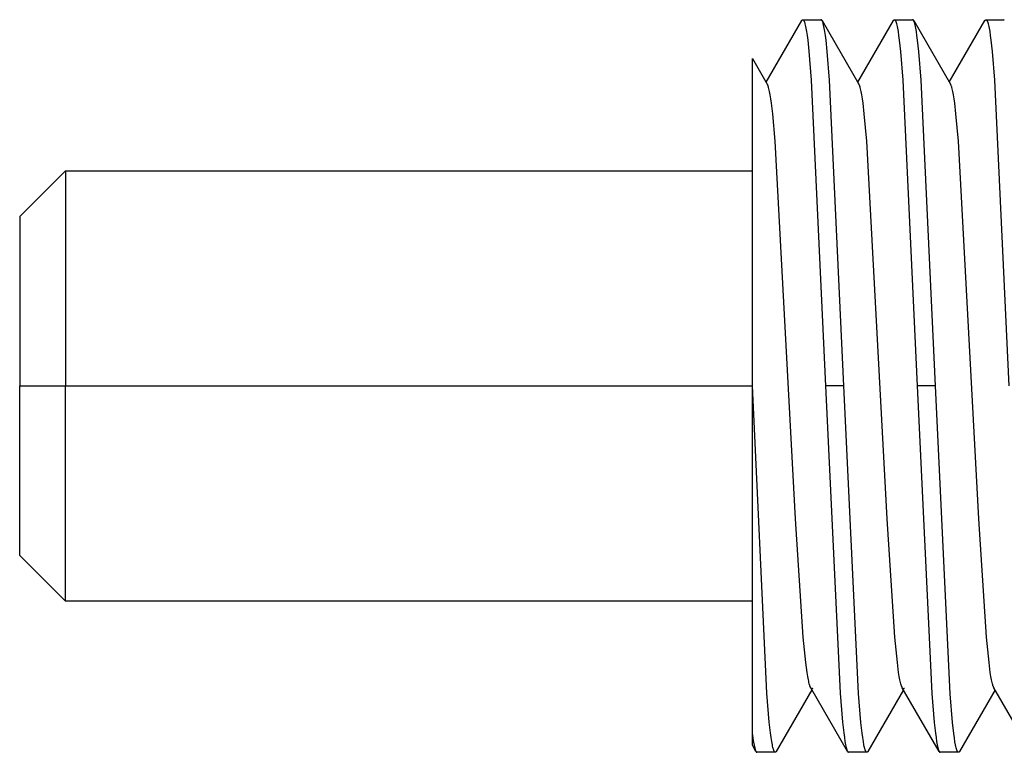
# Model space of a CAD drawing. Header units: millimetres. Extents: x -5878 to -4878, y 4408 to 5408.
# Tile 118 of 119: x -5061.73 to -5050.98, y 5135.51 to 5143.51. Entities that reach past the tile are written whole.
import ezdxf

# ---------------------------------------------------------------- set-up
doc = ezdxf.new("R2010")
doc.units = ezdxf.units.MM
doc.layers.add('SHOW Mini_Safetyfree Holder', color=7, linetype='Continuous', true_color=0x000000)

msp = doc.modelspace()

# ---------------------------------------------------------------- linework, layer by layer
at = {"layer": 'SHOW Mini_Safetyfree Holder', "color": 18, "lineweight": -3, "true_color": 0x000000}
for points in [[(-5053.576, 5142.826), (-5053.187, 5143.498)], [(-5053.187, 5143.498), (-5053.186, 5143.499), (-5053.185, 5143.501), (-5053.185, 5143.502), (-5053.184, 5143.502), (-5053.184, 5143.502), (-5053.184, 5143.503), (-5053.183, 5143.503), (-5053.183, 5143.504), (-5053.183, 5143.504), (-5053.182, 5143.504), (-5053.182, 5143.505), (-5053.182, 5143.505), (-5053.181, 5143.505), (-5053.181, 5143.506), (-5053.181, 5143.506), (-5053.18, 5143.506), (-5053.18, 5143.506), (-5053.18, 5143.506), (-5053.18, 5143.506), (-5053.18, 5143.507), (-5053.179, 5143.507), (-5053.179, 5143.507), (-5053.179, 5143.507), (-5053.179, 5143.507), (-5053.179, 5143.507), (-5053.179, 5143.507), (-5053.178, 5143.507), (-5053.178, 5143.507), (-5053.178, 5143.507), (-5053.178, 5143.507), (-5053.178, 5143.507), (-5053.178, 5143.507), (-5053.177, 5143.508), (-5053.177, 5143.508), (-5053.177, 5143.508), (-5053.177, 5143.508), (-5053.177, 5143.508), (-5053.177, 5143.508), (-5053.176, 5143.508), (-5053.176, 5143.508), (-5053.176, 5143.508), (-5053.176, 5143.508), (-5053.176, 5143.508)], [(-5053.187, 5143.498), (-5053.187, 5143.498)], [(-5053.176, 5143.508), (-5053.176, 5143.508), (-5053.175, 5143.508), (-5053.175, 5143.508), (-5053.175, 5143.508), (-5053.175, 5143.508), (-5053.174, 5143.508), (-5053.174, 5143.508), (-5053.174, 5143.508), (-5053.174, 5143.507), (-5053.174, 5143.507), (-5053.173, 5143.507), (-5053.173, 5143.507), (-5053.173, 5143.507), (-5053.173, 5143.507), (-5053.172, 5143.507), (-5053.172, 5143.507), (-5053.172, 5143.507), (-5053.172, 5143.507), (-5053.172, 5143.506), (-5053.171, 5143.506), (-5053.171, 5143.506), (-5053.171, 5143.506), (-5053.171, 5143.506), (-5053.17, 5143.506), (-5053.17, 5143.505), (-5053.17, 5143.505), (-5053.17, 5143.505), (-5053.17, 5143.505), (-5053.169, 5143.504), (-5053.169, 5143.504), (-5053.168, 5143.503), (-5053.168, 5143.503), (-5053.167, 5143.502), (-5053.167, 5143.502), (-5053.167, 5143.501), (-5053.166, 5143.5), (-5053.166, 5143.5), (-5053.165, 5143.499), (-5053.164, 5143.498), (-5053.163, 5143.496), (-5053.163, 5143.494), (-5053.162, 5143.492), (-5053.161, 5143.49), (-5053.16, 5143.488), (-5053.158, 5143.484), (-5053.157, 5143.479), (-5053.155, 5143.474), (-5053.153, 5143.469), (-5053.152, 5143.462), (-5053.148, 5143.449), (-5053.145, 5143.434), (-5053.142, 5143.417), (-5053.135, 5143.379), (-5053.129, 5143.334), (-5053.122, 5143.283), (-5053.109, 5143.163), (-5053.083, 5142.848), (-5052.926, 5139.508)], [(-5053.176, 5143.508), (-5052.976, 5143.508)], [(-5052.976, 5143.508), (-5052.976, 5143.508), (-5052.976, 5143.508), (-5052.976, 5143.508), (-5052.977, 5143.508), (-5052.977, 5143.508), (-5052.977, 5143.508), (-5052.977, 5143.508), (-5052.977, 5143.508), (-5052.978, 5143.507), (-5052.978, 5143.507), (-5052.978, 5143.507), (-5052.978, 5143.507), (-5052.978, 5143.507), (-5052.979, 5143.507), (-5052.979, 5143.507), (-5052.979, 5143.507)], [(-5052.965, 5143.498), (-5052.965, 5143.499), (-5052.966, 5143.5), (-5052.967, 5143.501), (-5052.967, 5143.502), (-5052.967, 5143.502), (-5052.968, 5143.503), (-5052.968, 5143.503), (-5052.969, 5143.504), (-5052.969, 5143.504), (-5052.969, 5143.504), (-5052.97, 5143.505), (-5052.97, 5143.505), (-5052.97, 5143.505), (-5052.971, 5143.506), (-5052.971, 5143.506), (-5052.971, 5143.506), (-5052.971, 5143.506), (-5052.971, 5143.506), (-5052.972, 5143.506), (-5052.972, 5143.507), (-5052.972, 5143.507), (-5052.972, 5143.507), (-5052.972, 5143.507), (-5052.972, 5143.507), (-5052.973, 5143.507), (-5052.973, 5143.507), (-5052.973, 5143.507), (-5052.973, 5143.507), (-5052.973, 5143.507), (-5052.974, 5143.507), (-5052.974, 5143.507), (-5052.974, 5143.507), (-5052.974, 5143.508), (-5052.974, 5143.508), (-5052.974, 5143.508), (-5052.975, 5143.508), (-5052.975, 5143.508), (-5052.975, 5143.508), (-5052.975, 5143.508), (-5052.975, 5143.508), (-5052.975, 5143.508), (-5052.976, 5143.508), (-5052.976, 5143.508)], [(-5052.726, 5139.508), (-5052.883, 5142.848), (-5052.909, 5143.162), (-5052.922, 5143.283), (-5052.929, 5143.334), (-5052.935, 5143.379), (-5052.942, 5143.417), (-5052.945, 5143.434), (-5052.948, 5143.449), (-5052.952, 5143.462), (-5052.953, 5143.468), (-5052.955, 5143.474), (-5052.957, 5143.479), (-5052.958, 5143.484), (-5052.96, 5143.488), (-5052.961, 5143.49), (-5052.962, 5143.492), (-5052.962, 5143.494), (-5052.963, 5143.495), (-5052.964, 5143.497), (-5052.965, 5143.498)], [(-5052.965, 5143.498), (-5052.563, 5142.803)], [(-5052.576, 5142.826), (-5052.187, 5143.498)], [(-5052.187, 5143.498), (-5052.186, 5143.499), (-5052.185, 5143.5), (-5052.185, 5143.501), (-5052.184, 5143.502), (-5052.184, 5143.502), (-5052.184, 5143.503), (-5052.183, 5143.503), (-5052.183, 5143.504), (-5052.183, 5143.504), (-5052.182, 5143.504), (-5052.182, 5143.505), (-5052.182, 5143.505), (-5052.181, 5143.505), (-5052.181, 5143.506), (-5052.181, 5143.506), (-5052.18, 5143.506), (-5052.18, 5143.506), (-5052.18, 5143.506), (-5052.18, 5143.506), (-5052.18, 5143.507), (-5052.18, 5143.507), (-5052.179, 5143.507), (-5052.179, 5143.507), (-5052.179, 5143.507), (-5052.179, 5143.507), (-5052.179, 5143.507), (-5052.178, 5143.507), (-5052.178, 5143.507), (-5052.178, 5143.507), (-5052.178, 5143.507), (-5052.178, 5143.507), (-5052.178, 5143.507), (-5052.177, 5143.508), (-5052.177, 5143.508), (-5052.177, 5143.508), (-5052.177, 5143.508), (-5052.177, 5143.508), (-5052.177, 5143.508), (-5052.176, 5143.508), (-5052.176, 5143.508), (-5052.176, 5143.508), (-5052.176, 5143.508), (-5052.176, 5143.508)], [(-5052.176, 5143.508), (-5052.176, 5143.508), (-5052.175, 5143.508), (-5052.175, 5143.508), (-5052.175, 5143.508), (-5052.175, 5143.508), (-5052.174, 5143.508), (-5052.174, 5143.508), (-5052.174, 5143.507), (-5052.174, 5143.507), (-5052.174, 5143.507), (-5052.173, 5143.507), (-5052.173, 5143.507), (-5052.173, 5143.507), (-5052.173, 5143.507), (-5052.172, 5143.507), (-5052.172, 5143.507), (-5052.172, 5143.507), (-5052.172, 5143.507), (-5052.172, 5143.506), (-5052.171, 5143.506), (-5052.171, 5143.506), (-5052.171, 5143.506), (-5052.171, 5143.506), (-5052.17, 5143.506), (-5052.17, 5143.505), (-5052.17, 5143.505), (-5052.17, 5143.505), (-5052.17, 5143.505), (-5052.169, 5143.504), (-5052.169, 5143.504), (-5052.168, 5143.503), (-5052.168, 5143.503), (-5052.167, 5143.502), (-5052.167, 5143.502), (-5052.167, 5143.501), (-5052.166, 5143.5), (-5052.166, 5143.5), (-5052.165, 5143.499), (-5052.164, 5143.497), (-5052.163, 5143.496), (-5052.163, 5143.494), (-5052.162, 5143.492), (-5052.161, 5143.49), (-5052.16, 5143.488), (-5052.158, 5143.484), (-5052.157, 5143.479), (-5052.155, 5143.474), (-5052.153, 5143.468), (-5052.152, 5143.462), (-5052.148, 5143.449), (-5052.145, 5143.434), (-5052.142, 5143.417), (-5052.135, 5143.379), (-5052.129, 5143.334), (-5052.122, 5143.283), (-5052.109, 5143.162), (-5052.083, 5142.848), (-5051.926, 5139.508)], [(-5052.176, 5143.508), (-5051.976, 5143.508)], [(-5051.976, 5143.508), (-5051.976, 5143.508), (-5051.976, 5143.508), (-5051.976, 5143.508), (-5051.977, 5143.508), (-5051.977, 5143.508), (-5051.977, 5143.508), (-5051.977, 5143.508), (-5051.977, 5143.508), (-5051.978, 5143.507), (-5051.978, 5143.507), (-5051.978, 5143.507), (-5051.978, 5143.507), (-5051.978, 5143.507), (-5051.979, 5143.507), (-5051.979, 5143.507), (-5051.979, 5143.507)], [(-5051.964, 5143.498), (-5051.965, 5143.499), (-5051.966, 5143.5), (-5051.967, 5143.501), (-5051.967, 5143.502), (-5051.967, 5143.502), (-5051.968, 5143.503), (-5051.968, 5143.503), (-5051.968, 5143.503), (-5051.969, 5143.504), (-5051.969, 5143.504), (-5051.969, 5143.505), (-5051.97, 5143.505), (-5051.97, 5143.505), (-5051.97, 5143.506), (-5051.971, 5143.506), (-5051.971, 5143.506), (-5051.971, 5143.506), (-5051.971, 5143.506), (-5051.972, 5143.506), (-5051.972, 5143.506), (-5051.972, 5143.507), (-5051.972, 5143.507), (-5051.972, 5143.507), (-5051.972, 5143.507), (-5051.973, 5143.507), (-5051.973, 5143.507), (-5051.973, 5143.507), (-5051.973, 5143.507), (-5051.973, 5143.507), (-5051.973, 5143.507), (-5051.974, 5143.507), (-5051.974, 5143.507), (-5051.974, 5143.507), (-5051.974, 5143.508), (-5051.974, 5143.508), (-5051.974, 5143.508), (-5051.975, 5143.508), (-5051.975, 5143.508), (-5051.975, 5143.508), (-5051.975, 5143.508), (-5051.975, 5143.508), (-5051.976, 5143.508), (-5051.976, 5143.508)], [(-5051.965, 5143.498), (-5051.562, 5142.803)], [(-5051.726, 5139.508), (-5051.883, 5142.847), (-5051.909, 5143.162), (-5051.922, 5143.283), (-5051.929, 5143.334), (-5051.935, 5143.379), (-5051.942, 5143.417), (-5051.945, 5143.434), (-5051.948, 5143.449), (-5051.952, 5143.462), (-5051.953, 5143.468), (-5051.955, 5143.474), (-5051.957, 5143.479), (-5051.958, 5143.484), (-5051.96, 5143.488), (-5051.961, 5143.49), (-5051.962, 5143.492), (-5051.962, 5143.494), (-5051.963, 5143.495), (-5051.964, 5143.496), (-5051.964, 5143.498)], [(-5051.576, 5142.826), (-5051.187, 5143.498)], [(-5051.187, 5143.498), (-5051.186, 5143.499), (-5051.185, 5143.5), (-5051.185, 5143.501), (-5051.184, 5143.502), (-5051.184, 5143.502), (-5051.184, 5143.503), (-5051.183, 5143.503), (-5051.183, 5143.504), (-5051.183, 5143.504), (-5051.182, 5143.504), (-5051.182, 5143.505), (-5051.182, 5143.505), (-5051.181, 5143.505), (-5051.181, 5143.506), (-5051.181, 5143.506), (-5051.18, 5143.506), (-5051.18, 5143.506), (-5051.18, 5143.506), (-5051.18, 5143.506), (-5051.18, 5143.506), (-5051.18, 5143.507), (-5051.179, 5143.507), (-5051.179, 5143.507), (-5051.179, 5143.507), (-5051.179, 5143.507), (-5051.179, 5143.507), (-5051.178, 5143.507), (-5051.178, 5143.507), (-5051.178, 5143.507), (-5051.178, 5143.507), (-5051.178, 5143.507), (-5051.178, 5143.507), (-5051.177, 5143.507), (-5051.177, 5143.508), (-5051.177, 5143.508), (-5051.177, 5143.508), (-5051.177, 5143.508), (-5051.177, 5143.508), (-5051.176, 5143.508), (-5051.176, 5143.508), (-5051.176, 5143.508), (-5051.176, 5143.508), (-5051.176, 5143.508)], [(-5051.176, 5143.508), (-5051.176, 5143.508), (-5051.175, 5143.508), (-5051.175, 5143.508), (-5051.175, 5143.508), (-5051.175, 5143.508), (-5051.174, 5143.508), (-5051.174, 5143.508), (-5051.174, 5143.507), (-5051.174, 5143.507), (-5051.174, 5143.507), (-5051.173, 5143.507), (-5051.173, 5143.507), (-5051.173, 5143.507), (-5051.173, 5143.507), (-5051.172, 5143.507), (-5051.172, 5143.507), (-5051.172, 5143.507), (-5051.172, 5143.506), (-5051.172, 5143.506), (-5051.171, 5143.506), (-5051.171, 5143.506), (-5051.171, 5143.506), (-5051.171, 5143.506), (-5051.17, 5143.506), (-5051.17, 5143.505), (-5051.17, 5143.505), (-5051.17, 5143.505), (-5051.17, 5143.505), (-5051.169, 5143.504), (-5051.169, 5143.504), (-5051.168, 5143.503), (-5051.168, 5143.503), (-5051.167, 5143.502), (-5051.167, 5143.502), (-5051.166, 5143.501), (-5051.166, 5143.5), (-5051.166, 5143.5), (-5051.165, 5143.499), (-5051.164, 5143.497), (-5051.163, 5143.496), (-5051.163, 5143.494), (-5051.162, 5143.492), (-5051.161, 5143.49), (-5051.16, 5143.488), (-5051.158, 5143.484), (-5051.157, 5143.479), (-5051.155, 5143.474), (-5051.153, 5143.468), (-5051.152, 5143.462), (-5051.148, 5143.449), (-5051.145, 5143.434), (-5051.142, 5143.417), (-5051.135, 5143.379), (-5051.129, 5143.334), (-5051.122, 5143.283), (-5051.109, 5143.162), (-5051.083, 5142.847), (-5050.926, 5139.508)], [(-5051.176, 5143.508), (-5050.976, 5143.508)], [(-5050.976, 5143.508), (-5050.976, 5143.508), (-5050.976, 5143.508), (-5050.976, 5143.508), (-5050.977, 5143.508), (-5050.977, 5143.508), (-5050.977, 5143.508), (-5050.977, 5143.508), (-5050.977, 5143.508), (-5050.978, 5143.508), (-5050.978, 5143.507), (-5050.978, 5143.507), (-5050.978, 5143.507), (-5050.978, 5143.507), (-5050.979, 5143.507), (-5050.979, 5143.507), (-5050.979, 5143.507)], [(-5053.726, 5139.508), (-5053.726, 5143.085)], [(-5053.726, 5143.085), (-5053.563, 5142.804)], [(-5053.089, 5136.212), (-5053.09, 5136.213), (-5053.091, 5136.215), (-5053.091, 5136.217), (-5053.092, 5136.218), (-5053.094, 5136.222), (-5053.095, 5136.226), (-5053.097, 5136.23), (-5053.099, 5136.235), (-5053.1, 5136.24), (-5053.102, 5136.245), (-5053.105, 5136.256), (-5053.108, 5136.269), (-5053.111, 5136.283), (-5053.115, 5136.299), (-5053.122, 5136.337), (-5053.129, 5136.381), (-5053.142, 5136.487), (-5053.17, 5136.766), (-5053.254, 5138.058), (-5053.476, 5142.183), (-5053.504, 5142.48), (-5053.517, 5142.595), (-5053.524, 5142.644), (-5053.531, 5142.687), (-5053.538, 5142.724), (-5053.542, 5142.74), (-5053.545, 5142.754), (-5053.549, 5142.767), (-5053.55, 5142.773), (-5053.552, 5142.779), (-5053.554, 5142.784), (-5053.556, 5142.789), (-5053.557, 5142.793), (-5053.558, 5142.795), (-5053.559, 5142.797), (-5053.56, 5142.799), (-5053.561, 5142.801), (-5053.562, 5142.802), (-5053.563, 5142.804)], [(-5052.562, 5142.803), (-5052.563, 5142.804), (-5052.564, 5142.805), (-5052.564, 5142.806), (-5052.565, 5142.807), (-5052.565, 5142.808), (-5052.566, 5142.809), (-5052.566, 5142.809), (-5052.567, 5142.81)], [(-5052.089, 5136.212), (-5052.09, 5136.214), (-5052.091, 5136.215), (-5052.091, 5136.217), (-5052.092, 5136.218), (-5052.094, 5136.222), (-5052.095, 5136.226), (-5052.097, 5136.23), (-5052.099, 5136.235), (-5052.1, 5136.24), (-5052.102, 5136.245), (-5052.105, 5136.256), (-5052.108, 5136.269), (-5052.111, 5136.283), (-5052.115, 5136.299), (-5052.122, 5136.337), (-5052.129, 5136.381), (-5052.142, 5136.487), (-5052.17, 5136.766), (-5052.254, 5138.058), (-5052.476, 5142.183), (-5052.504, 5142.48), (-5052.517, 5142.595), (-5052.524, 5142.644), (-5052.531, 5142.687), (-5052.538, 5142.724), (-5052.542, 5142.74), (-5052.545, 5142.754), (-5052.549, 5142.767), (-5052.55, 5142.773), (-5052.552, 5142.779), (-5052.554, 5142.784), (-5052.556, 5142.789), (-5052.557, 5142.793), (-5052.558, 5142.795), (-5052.559, 5142.797), (-5052.56, 5142.798), (-5052.561, 5142.8), (-5052.561, 5142.802), (-5052.562, 5142.803)], [(-5051.562, 5142.803), (-5051.563, 5142.804), (-5051.564, 5142.806), (-5051.565, 5142.807), (-5051.565, 5142.807), (-5051.565, 5142.808)], [(-5051.089, 5136.212), (-5051.09, 5136.214), (-5051.091, 5136.215), (-5051.091, 5136.217), (-5051.092, 5136.218), (-5051.094, 5136.222), (-5051.095, 5136.226), (-5051.097, 5136.23), (-5051.099, 5136.235), (-5051.1, 5136.24), (-5051.102, 5136.245), (-5051.105, 5136.256), (-5051.108, 5136.269), (-5051.111, 5136.283), (-5051.115, 5136.299), (-5051.122, 5136.337), (-5051.129, 5136.381), (-5051.142, 5136.487), (-5051.17, 5136.766), (-5051.254, 5138.058), (-5051.476, 5142.183), (-5051.504, 5142.48), (-5051.517, 5142.595), (-5051.524, 5142.644), (-5051.531, 5142.687), (-5051.538, 5142.724), (-5051.542, 5142.74), (-5051.545, 5142.754), (-5051.549, 5142.767), (-5051.55, 5142.773), (-5051.552, 5142.779), (-5051.554, 5142.784), (-5051.556, 5142.789), (-5051.557, 5142.793), (-5051.558, 5142.795), (-5051.559, 5142.797), (-5051.56, 5142.798), (-5051.561, 5142.8), (-5051.561, 5142.802), (-5051.562, 5142.803)], [(-5061.726, 5141.358), (-5061.226, 5141.858)], [(-5061.226, 5141.858), (-5053.726, 5141.858)], [(-5061.226, 5141.858), (-5061.226, 5141.858), (-5061.226, 5141.858), (-5061.226, 5141.857), (-5061.226, 5141.855), (-5061.226, 5141.848), (-5061.226, 5141.819), (-5061.226, 5141.693), (-5061.226, 5141.169), (-5061.226, 5139.508)], [(-5061.726, 5141.358), (-5061.726, 5141.358), (-5061.726, 5141.358), (-5061.726, 5141.357), (-5061.726, 5141.356), (-5061.726, 5141.35), (-5061.726, 5141.327), (-5061.726, 5141.228), (-5061.726, 5140.816), (-5061.726, 5139.508)], [(-5061.726, 5139.508), (-5061.226, 5139.508)], [(-5061.726, 5137.658), (-5061.726, 5137.658), (-5061.726, 5137.658), (-5061.726, 5137.658), (-5061.726, 5137.66), (-5061.726, 5137.665), (-5061.726, 5137.689), (-5061.726, 5137.788), (-5061.726, 5138.2), (-5061.726, 5139.508)], [(-5061.226, 5139.508), (-5053.726, 5139.508)], [(-5061.226, 5137.158), (-5061.226, 5137.158), (-5061.226, 5137.158), (-5061.226, 5137.158), (-5061.226, 5137.16), (-5061.226, 5137.167), (-5061.226, 5137.197), (-5061.226, 5137.323), (-5061.226, 5137.846), (-5061.226, 5139.508)], [(-5053.476, 5135.508), (-5053.476, 5135.508), (-5053.476, 5135.508), (-5053.476, 5135.508), (-5053.477, 5135.508), (-5053.477, 5135.508), (-5053.477, 5135.508), (-5053.477, 5135.508), (-5053.477, 5135.508), (-5053.478, 5135.508), (-5053.478, 5135.508), (-5053.478, 5135.508), (-5053.478, 5135.508), (-5053.478, 5135.508), (-5053.478, 5135.508), (-5053.479, 5135.508), (-5053.479, 5135.509), (-5053.479, 5135.509), (-5053.479, 5135.509), (-5053.479, 5135.509), (-5053.48, 5135.509), (-5053.48, 5135.509), (-5053.48, 5135.509), (-5053.48, 5135.509), (-5053.48, 5135.51), (-5053.481, 5135.51), (-5053.481, 5135.51), (-5053.481, 5135.51), (-5053.481, 5135.51), (-5053.482, 5135.511), (-5053.482, 5135.511), (-5053.482, 5135.511), (-5053.483, 5135.512), (-5053.483, 5135.512), (-5053.484, 5135.513), (-5053.484, 5135.513), (-5053.484, 5135.514), (-5053.485, 5135.514), (-5053.485, 5135.515), (-5053.486, 5135.515), (-5053.486, 5135.516), (-5053.487, 5135.517), (-5053.488, 5135.519), (-5053.488, 5135.52), (-5053.489, 5135.522), (-5053.49, 5135.524), (-5053.491, 5135.526), (-5053.492, 5135.528), (-5053.493, 5135.532), (-5053.495, 5135.537), (-5053.497, 5135.542), (-5053.498, 5135.548), (-5053.502, 5135.56), (-5053.505, 5135.575), (-5053.508, 5135.591), (-5053.515, 5135.627), (-5053.521, 5135.67), (-5053.528, 5135.72), (-5053.541, 5135.838), (-5053.567, 5136.154), (-5053.726, 5139.508)], [(-5053.726, 5135.704), (-5053.726, 5139.508)], [(-5052.726, 5139.508), (-5052.926, 5139.508)], [(-5052.926, 5139.508), (-5052.767, 5136.154), (-5052.741, 5135.838), (-5052.728, 5135.72), (-5052.721, 5135.67), (-5052.715, 5135.627), (-5052.708, 5135.591), (-5052.705, 5135.575), (-5052.702, 5135.56), (-5052.698, 5135.548), (-5052.697, 5135.542), (-5052.695, 5135.537), (-5052.693, 5135.532), (-5052.692, 5135.528), (-5052.691, 5135.526), (-5052.69, 5135.524), (-5052.689, 5135.522), (-5052.688, 5135.52), (-5052.688, 5135.519), (-5052.687, 5135.517)], [(-5052.476, 5135.508), (-5052.476, 5135.508), (-5052.476, 5135.508), (-5052.476, 5135.508), (-5052.477, 5135.508), (-5052.477, 5135.508), (-5052.477, 5135.508), (-5052.477, 5135.508), (-5052.477, 5135.508), (-5052.477, 5135.508), (-5052.478, 5135.508), (-5052.478, 5135.508), (-5052.478, 5135.508), (-5052.478, 5135.508), (-5052.478, 5135.508), (-5052.479, 5135.509), (-5052.479, 5135.509), (-5052.479, 5135.509), (-5052.479, 5135.509), (-5052.479, 5135.509), (-5052.48, 5135.509), (-5052.48, 5135.509), (-5052.48, 5135.509), (-5052.48, 5135.509), (-5052.48, 5135.51), (-5052.481, 5135.51), (-5052.481, 5135.51), (-5052.481, 5135.51), (-5052.481, 5135.51), (-5052.482, 5135.511), (-5052.482, 5135.511), (-5052.482, 5135.511), (-5052.483, 5135.512), (-5052.483, 5135.512), (-5052.484, 5135.513), (-5052.484, 5135.513), (-5052.484, 5135.514), (-5052.485, 5135.514), (-5052.485, 5135.515), (-5052.485, 5135.515), (-5052.486, 5135.516), (-5052.487, 5135.517), (-5052.487, 5135.519), (-5052.488, 5135.52), (-5052.489, 5135.522), (-5052.49, 5135.523), (-5052.491, 5135.525), (-5052.491, 5135.527), (-5052.493, 5135.532), (-5052.495, 5135.536), (-5052.496, 5135.541), (-5052.498, 5135.547), (-5052.501, 5135.559), (-5052.505, 5135.573), (-5052.508, 5135.589), (-5052.514, 5135.625), (-5052.521, 5135.668), (-5052.527, 5135.717), (-5052.541, 5135.835), (-5052.567, 5136.15), (-5052.726, 5139.508)], [(-5051.726, 5139.508), (-5051.926, 5139.508)], [(-5051.926, 5139.508), (-5051.767, 5136.15), (-5051.741, 5135.835), (-5051.727, 5135.717), (-5051.721, 5135.668), (-5051.714, 5135.625), (-5051.708, 5135.589), (-5051.705, 5135.573), (-5051.701, 5135.559), (-5051.698, 5135.547), (-5051.696, 5135.541), (-5051.695, 5135.536), (-5051.693, 5135.532), (-5051.691, 5135.527), (-5051.691, 5135.525), (-5051.69, 5135.523), (-5051.689, 5135.522), (-5051.688, 5135.52), (-5051.687, 5135.519), (-5051.687, 5135.517)], [(-5051.476, 5135.508), (-5051.476, 5135.508), (-5051.476, 5135.508), (-5051.476, 5135.508), (-5051.477, 5135.508), (-5051.477, 5135.508), (-5051.477, 5135.508), (-5051.477, 5135.508), (-5051.477, 5135.508), (-5051.477, 5135.508), (-5051.478, 5135.508), (-5051.478, 5135.508), (-5051.478, 5135.508), (-5051.478, 5135.508), (-5051.478, 5135.508), (-5051.479, 5135.508), (-5051.479, 5135.509), (-5051.479, 5135.509), (-5051.479, 5135.509), (-5051.479, 5135.509), (-5051.48, 5135.509), (-5051.48, 5135.509), (-5051.48, 5135.509), (-5051.48, 5135.509), (-5051.48, 5135.51), (-5051.481, 5135.51), (-5051.481, 5135.51), (-5051.481, 5135.51), (-5051.481, 5135.51), (-5051.481, 5135.51), (-5051.482, 5135.511), (-5051.482, 5135.511), (-5051.483, 5135.512), (-5051.483, 5135.512), (-5051.483, 5135.512), (-5051.484, 5135.513), (-5051.484, 5135.513), (-5051.485, 5135.514), (-5051.485, 5135.514), (-5051.485, 5135.515), (-5051.486, 5135.516), (-5051.486, 5135.517), (-5051.487, 5135.518), (-5051.488, 5135.52), (-5051.489, 5135.521), (-5051.49, 5135.523), (-5051.49, 5135.525), (-5051.491, 5135.527), (-5051.493, 5135.531), (-5051.495, 5135.536), (-5051.496, 5135.541), (-5051.498, 5135.546), (-5051.501, 5135.558), (-5051.504, 5135.572), (-5051.508, 5135.588), (-5051.514, 5135.624), (-5051.521, 5135.666), (-5051.527, 5135.715), (-5051.54, 5135.832), (-5051.567, 5136.145), (-5051.726, 5139.508)], [(-5061.226, 5137.158), (-5061.726, 5137.658)], [(-5053.726, 5137.158), (-5061.226, 5137.158)], [(-5053.076, 5136.19), (-5053.466, 5135.517)], [(-5053.067, 5136.206), (-5053.067, 5136.205), (-5053.067, 5136.205), (-5053.068, 5136.205), (-5053.068, 5136.204), (-5053.068, 5136.204), (-5053.069, 5136.204), (-5053.069, 5136.204), (-5053.069, 5136.203), (-5053.07, 5136.203), (-5053.07, 5136.203), (-5053.07, 5136.203), (-5053.071, 5136.202), (-5053.071, 5136.202), (-5053.071, 5136.202), (-5053.072, 5136.202), (-5053.072, 5136.202), (-5053.072, 5136.201), (-5053.072, 5136.201), (-5053.073, 5136.201), (-5053.073, 5136.201), (-5053.073, 5136.201), (-5053.073, 5136.201), (-5053.073, 5136.201), (-5053.073, 5136.201), (-5053.074, 5136.201), (-5053.074, 5136.201), (-5053.074, 5136.201), (-5053.074, 5136.201), (-5053.074, 5136.201), (-5053.074, 5136.201), (-5053.075, 5136.201), (-5053.075, 5136.201), (-5053.075, 5136.201), (-5053.075, 5136.201), (-5053.075, 5136.201), (-5053.075, 5136.201), (-5053.075, 5136.201), (-5053.076, 5136.201), (-5053.076, 5136.201), (-5053.076, 5136.201), (-5053.076, 5136.201), (-5053.076, 5136.201), (-5053.076, 5136.201), (-5053.077, 5136.201), (-5053.077, 5136.201), (-5053.077, 5136.201), (-5053.077, 5136.201), (-5053.077, 5136.201), (-5053.077, 5136.201), (-5053.077, 5136.201), (-5053.078, 5136.201), (-5053.078, 5136.201), (-5053.078, 5136.201), (-5053.078, 5136.201), (-5053.078, 5136.201), (-5053.078, 5136.201), (-5053.079, 5136.201), (-5053.079, 5136.201), (-5053.079, 5136.201), (-5053.079, 5136.201), (-5053.08, 5136.202), (-5053.08, 5136.202), (-5053.08, 5136.202), (-5053.081, 5136.202), (-5053.081, 5136.202), (-5053.081, 5136.203), (-5053.082, 5136.203), (-5053.082, 5136.203), (-5053.082, 5136.203), (-5053.082, 5136.204), (-5053.083, 5136.204), (-5053.083, 5136.204), (-5053.083, 5136.204), (-5053.084, 5136.205), (-5053.084, 5136.205), (-5053.084, 5136.205), (-5053.085, 5136.206), (-5053.086, 5136.207), (-5053.086, 5136.208), (-5053.087, 5136.209), (-5053.087, 5136.209), (-5053.088, 5136.21), (-5053.088, 5136.211), (-5053.089, 5136.212)], [(-5052.687, 5135.517), (-5053.089, 5136.212)], [(-5052.076, 5136.19), (-5052.465, 5135.518)], [(-5051.687, 5135.517), (-5052.089, 5136.212)], [(-5052.066, 5136.206), (-5052.067, 5136.206), (-5052.067, 5136.205), (-5052.067, 5136.205), (-5052.068, 5136.205), (-5052.068, 5136.204), (-5052.068, 5136.204), (-5052.069, 5136.204), (-5052.069, 5136.204), (-5052.069, 5136.203), (-5052.07, 5136.203), (-5052.07, 5136.203), (-5052.07, 5136.203), (-5052.071, 5136.202), (-5052.071, 5136.202), (-5052.071, 5136.202), (-5052.072, 5136.202), (-5052.072, 5136.202), (-5052.072, 5136.201), (-5052.073, 5136.201), (-5052.073, 5136.201), (-5052.073, 5136.201), (-5052.073, 5136.201), (-5052.073, 5136.201), (-5052.073, 5136.201), (-5052.073, 5136.201), (-5052.074, 5136.201), (-5052.074, 5136.201), (-5052.074, 5136.201), (-5052.074, 5136.201), (-5052.074, 5136.201), (-5052.074, 5136.201), (-5052.075, 5136.201), (-5052.075, 5136.201), (-5052.075, 5136.201), (-5052.075, 5136.201), (-5052.075, 5136.201), (-5052.075, 5136.201), (-5052.076, 5136.201), (-5052.076, 5136.201), (-5052.076, 5136.201), (-5052.076, 5136.201), (-5052.076, 5136.201), (-5052.076, 5136.201), (-5052.076, 5136.201), (-5052.077, 5136.201), (-5052.077, 5136.201), (-5052.077, 5136.201), (-5052.077, 5136.201), (-5052.077, 5136.201), (-5052.077, 5136.201), (-5052.078, 5136.201), (-5052.078, 5136.201), (-5052.078, 5136.201), (-5052.078, 5136.201), (-5052.078, 5136.201), (-5052.078, 5136.201), (-5052.079, 5136.201), (-5052.079, 5136.201), (-5052.079, 5136.201), (-5052.079, 5136.201), (-5052.079, 5136.201), (-5052.08, 5136.202), (-5052.08, 5136.202), (-5052.08, 5136.202), (-5052.08, 5136.202), (-5052.081, 5136.202), (-5052.081, 5136.202), (-5052.081, 5136.203), (-5052.082, 5136.203), (-5052.082, 5136.203), (-5052.082, 5136.203), (-5052.083, 5136.204), (-5052.083, 5136.204), (-5052.083, 5136.204), (-5052.084, 5136.205), (-5052.084, 5136.205), (-5052.084, 5136.205), (-5052.085, 5136.206), (-5052.085, 5136.206), (-5052.086, 5136.207), (-5052.086, 5136.208), (-5052.087, 5136.209), (-5052.087, 5136.209), (-5052.088, 5136.21), (-5052.088, 5136.211), (-5052.089, 5136.212)], [(-5051.076, 5136.189), (-5051.465, 5135.518)], [(-5051.088, 5136.211), (-5051.089, 5136.212)], [(-5050.687, 5135.517), (-5051.089, 5136.212)], [(-5053.726, 5135.585), (-5053.726, 5135.585), (-5053.726, 5135.704)], [(-5053.726, 5135.704), (-5053.72, 5135.658), (-5053.713, 5135.618), (-5053.707, 5135.585), (-5053.704, 5135.57), (-5053.701, 5135.557), (-5053.699, 5135.55), (-5053.697, 5135.544), (-5053.695, 5135.538), (-5053.694, 5135.533), (-5053.692, 5135.529), (-5053.691, 5135.526), (-5053.69, 5135.524), (-5053.689, 5135.522), (-5053.688, 5135.521), (-5053.688, 5135.519), (-5053.687, 5135.517)], [(-5053.687, 5135.517), (-5053.726, 5135.585)], [(-5053.687, 5135.517), (-5053.686, 5135.516), (-5053.685, 5135.515), (-5053.685, 5135.514), (-5053.684, 5135.514), (-5053.684, 5135.513), (-5053.684, 5135.513), (-5053.683, 5135.512), (-5053.683, 5135.512), (-5053.683, 5135.511), (-5053.682, 5135.511), (-5053.682, 5135.511), (-5053.682, 5135.51), (-5053.681, 5135.51), (-5053.681, 5135.51), (-5053.681, 5135.51), (-5053.68, 5135.509), (-5053.68, 5135.509), (-5053.68, 5135.509), (-5053.68, 5135.509), (-5053.68, 5135.509), (-5053.679, 5135.509), (-5053.679, 5135.509), (-5053.679, 5135.509), (-5053.679, 5135.509), (-5053.679, 5135.509), (-5053.679, 5135.508), (-5053.678, 5135.508), (-5053.678, 5135.508), (-5053.678, 5135.508), (-5053.678, 5135.508), (-5053.678, 5135.508), (-5053.678, 5135.508), (-5053.677, 5135.508), (-5053.677, 5135.508), (-5053.677, 5135.508), (-5053.677, 5135.508), (-5053.677, 5135.508), (-5053.677, 5135.508), (-5053.676, 5135.508), (-5053.676, 5135.508), (-5053.676, 5135.508), (-5053.676, 5135.508), (-5053.676, 5135.508)], [(-5053.465, 5135.517), (-5053.466, 5135.516), (-5053.466, 5135.515), (-5053.467, 5135.514), (-5053.467, 5135.513), (-5053.468, 5135.513), (-5053.468, 5135.513), (-5053.468, 5135.512), (-5053.469, 5135.512), (-5053.469, 5135.511), (-5053.469, 5135.511), (-5053.47, 5135.511), (-5053.47, 5135.51), (-5053.47, 5135.51), (-5053.471, 5135.51), (-5053.471, 5135.51), (-5053.471, 5135.509), (-5053.471, 5135.509), (-5053.472, 5135.509), (-5053.472, 5135.509), (-5053.472, 5135.509), (-5053.472, 5135.509), (-5053.472, 5135.509), (-5053.472, 5135.509), (-5053.473, 5135.509), (-5053.473, 5135.509), (-5053.473, 5135.508), (-5053.473, 5135.508), (-5053.473, 5135.508), (-5053.473, 5135.508), (-5053.474, 5135.508), (-5053.474, 5135.508), (-5053.474, 5135.508), (-5053.474, 5135.508), (-5053.474, 5135.508), (-5053.474, 5135.508), (-5053.475, 5135.508), (-5053.475, 5135.508), (-5053.475, 5135.508), (-5053.475, 5135.508), (-5053.475, 5135.508), (-5053.475, 5135.508), (-5053.476, 5135.508), (-5053.476, 5135.508)], [(-5052.687, 5135.517), (-5052.686, 5135.516), (-5052.685, 5135.515), (-5052.685, 5135.514), (-5052.684, 5135.514), (-5052.684, 5135.513), (-5052.684, 5135.513), (-5052.683, 5135.512), (-5052.683, 5135.512), (-5052.683, 5135.511), (-5052.682, 5135.511), (-5052.682, 5135.511), (-5052.682, 5135.51), (-5052.681, 5135.51), (-5052.681, 5135.51), (-5052.681, 5135.51), (-5052.68, 5135.509), (-5052.68, 5135.509), (-5052.68, 5135.509), (-5052.68, 5135.509), (-5052.68, 5135.509), (-5052.68, 5135.509), (-5052.679, 5135.509), (-5052.679, 5135.509), (-5052.679, 5135.509), (-5052.679, 5135.509), (-5052.679, 5135.508), (-5052.678, 5135.508), (-5052.678, 5135.508), (-5052.678, 5135.508), (-5052.678, 5135.508), (-5052.678, 5135.508), (-5052.678, 5135.508), (-5052.677, 5135.508), (-5052.677, 5135.508), (-5052.677, 5135.508), (-5052.677, 5135.508), (-5052.677, 5135.508), (-5052.677, 5135.508), (-5052.676, 5135.508), (-5052.676, 5135.508), (-5052.676, 5135.508), (-5052.676, 5135.508), (-5052.676, 5135.508)], [(-5052.465, 5135.518), (-5052.465, 5135.516), (-5052.466, 5135.515), (-5052.467, 5135.514), (-5052.467, 5135.514), (-5052.467, 5135.513), (-5052.468, 5135.513), (-5052.468, 5135.512), (-5052.468, 5135.512), (-5052.469, 5135.512), (-5052.469, 5135.511), (-5052.469, 5135.511), (-5052.47, 5135.511), (-5052.47, 5135.51), (-5052.47, 5135.51), (-5052.471, 5135.51), (-5052.471, 5135.51), (-5052.471, 5135.509), (-5052.471, 5135.509), (-5052.472, 5135.509), (-5052.472, 5135.509), (-5052.472, 5135.509), (-5052.472, 5135.509), (-5052.472, 5135.509), (-5052.472, 5135.509), (-5052.473, 5135.509), (-5052.473, 5135.509), (-5052.473, 5135.508), (-5052.473, 5135.508), (-5052.473, 5135.508), (-5052.473, 5135.508), (-5052.474, 5135.508), (-5052.474, 5135.508), (-5052.474, 5135.508), (-5052.474, 5135.508), (-5052.474, 5135.508), (-5052.475, 5135.508), (-5052.475, 5135.508), (-5052.475, 5135.508), (-5052.475, 5135.508), (-5052.475, 5135.508), (-5052.475, 5135.508), (-5052.476, 5135.508), (-5052.476, 5135.508)], [(-5051.687, 5135.517), (-5051.686, 5135.516), (-5051.685, 5135.515), (-5051.685, 5135.514), (-5051.684, 5135.514), (-5051.684, 5135.513), (-5051.684, 5135.513), (-5051.683, 5135.512), (-5051.683, 5135.512), (-5051.683, 5135.512), (-5051.682, 5135.511), (-5051.682, 5135.511), (-5051.682, 5135.511), (-5051.681, 5135.51), (-5051.681, 5135.51), (-5051.681, 5135.51), (-5051.68, 5135.51), (-5051.68, 5135.509), (-5051.68, 5135.509), (-5051.68, 5135.509), (-5051.68, 5135.509), (-5051.68, 5135.509), (-5051.679, 5135.509), (-5051.679, 5135.509), (-5051.679, 5135.509), (-5051.679, 5135.509), (-5051.679, 5135.509), (-5051.678, 5135.508), (-5051.678, 5135.508), (-5051.678, 5135.508), (-5051.678, 5135.508), (-5051.678, 5135.508), (-5051.678, 5135.508), (-5051.677, 5135.508), (-5051.677, 5135.508), (-5051.677, 5135.508), (-5051.677, 5135.508), (-5051.677, 5135.508), (-5051.677, 5135.508), (-5051.676, 5135.508), (-5051.676, 5135.508), (-5051.676, 5135.508), (-5051.676, 5135.508), (-5051.676, 5135.508)], [(-5051.465, 5135.518), (-5051.465, 5135.516), (-5051.466, 5135.515), (-5051.467, 5135.514), (-5051.467, 5135.514), (-5051.467, 5135.513), (-5051.468, 5135.513), (-5051.468, 5135.512), (-5051.468, 5135.512), (-5051.469, 5135.512), (-5051.469, 5135.511), (-5051.469, 5135.511), (-5051.47, 5135.511), (-5051.47, 5135.51), (-5051.47, 5135.51), (-5051.471, 5135.51), (-5051.471, 5135.51), (-5051.471, 5135.509), (-5051.471, 5135.509), (-5051.472, 5135.509), (-5051.472, 5135.509), (-5051.472, 5135.509), (-5051.472, 5135.509), (-5051.472, 5135.509), (-5051.472, 5135.509), (-5051.473, 5135.509), (-5051.473, 5135.509), (-5051.473, 5135.508), (-5051.473, 5135.508), (-5051.473, 5135.508), (-5051.473, 5135.508), (-5051.474, 5135.508), (-5051.474, 5135.508), (-5051.474, 5135.508), (-5051.474, 5135.508), (-5051.474, 5135.508), (-5051.475, 5135.508), (-5051.475, 5135.508), (-5051.475, 5135.508), (-5051.475, 5135.508), (-5051.475, 5135.508), (-5051.475, 5135.508), (-5051.476, 5135.508), (-5051.476, 5135.508)], [(-5053.476, 5135.508), (-5053.676, 5135.508)], [(-5052.476, 5135.508), (-5052.676, 5135.508)], [(-5051.476, 5135.508), (-5051.676, 5135.508)]]:
    msp.add_lwpolyline(points, dxfattribs=at)

doc.saveas('drawing.dxf')
